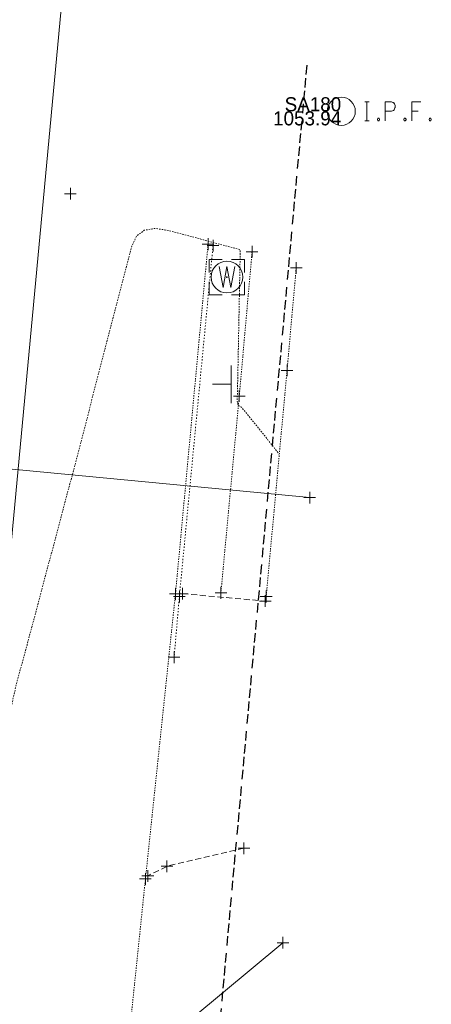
# Model space of a CAD drawing. Header units: feet. Extents: x 1620773 to 1693143, y 557267 to 607752.
# Tile 252 of 256: x 1620979 to 1621014, y 607592 to 607676. Entities that reach past the tile are written whole.
import ezdxf
from ezdxf.enums import TextEntityAlignment as Align

# ---------------------------------------------------------------- set-up
doc = ezdxf.new("R2010")
doc.units = ezdxf.units.FT
doc.header["$MEASUREMENT"] = 0
for name, pattern in [('DASHED', [0.75, 0.5, -0.25]), ('DGN Style 1', [0.16325, 0.000271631, -0.162979]), ('DGN Style 5', [0.190142, 0.081489, -0.108652]), ('elecex', [0]), ('esmtshex', [4.75, 0.8, -0.325, -0.325, 0.8, -0.3, 0.8, -0.3, 0.8, -0.3]), ('HIDDEN2', [0.1875, 0.125, -0.0625]), ('sanex', [0]), ('waterex', [0])]:
    doc.linetypes.add(name, pattern=pattern)
doc.layers.add('DT_X_Contour_Minor', color=1, linetype='HIDDEN2', lineweight=9, transparency=0.5)
doc.layers.add('SV_X_Shot_Marker (Construction)', color=40, linetype='Continuous', lineweight=0, transparency=0.5)
for name, color, linetype, lineweight in [('PV_X_Curb', 120, 'DGN Style 1', 0), ('PV_X_Driveway', 1, 'DASHED', 0), ('PV_X_Shoulder_Aggregate', 30, 'DGN Style 5', 0), ('PV_X_Walk', 120, 'DGN Style 5', 0), ('RW_X_Esmt_SH', 6, 'esmtshex', 30), ('SN_X_Public', 3, 'Continuous', 0), ('SV_X_Mon_Cells_Found', 7, 'Continuous', 0), ('SV_X_Text_Elevation', 93, 'Continuous', 0), ('SV_X_Text_Name', 61, 'Continuous', 0), ('UT_X_Electric', 1, 'elecex', 0), ('UT_X_Sanitary_Line', 3, 'sanex', 0), ('UT_X_Water', 133, 'waterex', 0), ('UT_X_Water_Cells', 133, 'Continuous', 0), ('UT_X_Water_Cells (Construction)', 133, 'Continuous', 0)]:
    doc.layers.add(name, color=color, linetype=linetype, lineweight=lineweight)
doc.styles.add('Style-font30', font='font30.shx')

# ---------------------------------------------------------------- blocks, each defined once
blk = doc.blocks.new('IPF')
at = {"layer": 'SV_X_Mon_Cells_Found', "color": 7, "linetype": 'Continuous', "lineweight": 0, "flags": 128}
for points in [[(0.1007, 0.04), (0.1184, 0.04)], [(0.1095, -0.04), (0.1095, 0.04)], [(0.1878, -0.04), (0.1878, 0.04), (0.2143, 0.04), (0.217, 0.0394), (0.2209, 0.0381), (0.2225, 0.0368), (0.2242, 0.0356), (0.2264, 0.0324), (0.228, 0.0293), (0.2291, 0.0242), (0.2291, 0.0167), (0.2286, 0.0142), (0.2275, 0.0104), (0.2253, 0.006), (0.2231, 0.0041), (0.2214, 0.0028), (0.2187, 0.0016), (0.2143, 0.0009), (0.1878, 0.0009)], [(0.3383, 0.04), (0.3002, 0.04), (0.3002, -0.04)], [(0.3002, 0.0009), (0.3272, 0.0009)], [(0.1007, -0.04), (0.1184, -0.04)], [(0.1575, -0.0293), (0.1602, -0.0293), (0.1619, -0.0305), (0.1635, -0.0331), (0.1635, -0.0362), (0.1619, -0.0387), (0.1602, -0.04), (0.1575, -0.04), (0.1558, -0.0387), (0.1542, -0.0362), (0.1542, -0.0331), (0.1558, -0.0305), (0.1575, -0.0293)], [(0.2699, -0.0293), (0.2727, -0.0293), (0.2743, -0.0305), (0.276, -0.0331), (0.276, -0.0362), (0.2743, -0.0387), (0.2727, -0.04), (0.2699, -0.04), (0.2683, -0.0387), (0.2666, -0.0362), (0.2666, -0.0331), (0.2683, -0.0305), (0.2699, -0.0293)], [(0.3774, -0.0293), (0.3801, -0.0293), (0.3818, -0.0305), (0.3835, -0.0331), (0.3835, -0.0362), (0.3818, -0.0387), (0.3801, -0.04), (0.3774, -0.04), (0.3757, -0.0387), (0.3741, -0.0362), (0.3741, -0.0331), (0.3757, -0.0305), (0.3774, -0.0293)]]:
    blk.add_lwpolyline(points, dxfattribs=at)
at = {"layer": 'SV_X_Mon_Cells_Found', "color": 7, "linetype": 'Continuous', "lineweight": 0}
blk.add_circle((0, 0), 0.06, dxfattribs=at)
blk = doc.blocks.new('IPF_5')
at = {"layer": 'SV_X_Mon_Cells_Found', "color": 7, "linetype": 'Continuous', "lineweight": 0, "flags": 128}
for points in [[(0.1007, 0.04), (0.1184, 0.04)], [(0.1095, -0.04), (0.1095, 0.04)], [(0.1878, -0.04), (0.1878, 0.04), (0.2143, 0.04), (0.217, 0.0394), (0.2209, 0.0381), (0.2225, 0.0368), (0.2242, 0.0356), (0.2264, 0.0324), (0.228, 0.0293), (0.2291, 0.0242), (0.2291, 0.0167), (0.2286, 0.0142), (0.2275, 0.0104), (0.2253, 0.006), (0.2231, 0.0041), (0.2214, 0.0028), (0.2187, 0.0016), (0.2143, 0.0009), (0.1878, 0.0009)], [(0.3383, 0.04), (0.3002, 0.04), (0.3002, -0.04)], [(0.3002, 0.0009), (0.3272, 0.0009)], [(0.1007, -0.04), (0.1184, -0.04)], [(0.1575, -0.0293), (0.1602, -0.0293), (0.1619, -0.0305), (0.1635, -0.0331), (0.1635, -0.0362), (0.1619, -0.0387), (0.1602, -0.04), (0.1575, -0.04), (0.1558, -0.0387), (0.1542, -0.0362), (0.1542, -0.0331), (0.1558, -0.0305), (0.1575, -0.0293)], [(0.2699, -0.0293), (0.2727, -0.0293), (0.2743, -0.0305), (0.276, -0.0331), (0.276, -0.0362), (0.2743, -0.0387), (0.2727, -0.04), (0.2699, -0.04), (0.2683, -0.0387), (0.2666, -0.0362), (0.2666, -0.0331), (0.2683, -0.0305), (0.2699, -0.0293)], [(0.3774, -0.0293), (0.3801, -0.0293), (0.3818, -0.0305), (0.3835, -0.0331), (0.3835, -0.0362), (0.3818, -0.0387), (0.3801, -0.04), (0.3774, -0.04), (0.3757, -0.0387), (0.3741, -0.0362), (0.3741, -0.0331), (0.3757, -0.0305), (0.3774, -0.0293)]]:
    blk.add_lwpolyline(points, dxfattribs=at)
at = {"layer": 'SV_X_Mon_Cells_Found', "color": 7, "linetype": 'Continuous', "lineweight": 0}
blk.add_circle((0, 0), 0.06, dxfattribs=at)
blk = doc.blocks.new('SVPT_269')
at = {"layer": 'SV_X_Shot_Marker (Construction)', "transparency": 33554495}
for p, q in [((-0.025, 0), (0.025, 0)), ((0, 0.025), (0, -0.025))]:
    blk.add_line(p, q, dxfattribs=at)
blk.add_point((0, 0), dxfattribs=at)
blk = doc.blocks.new('SGN1P_3')
at = {"layer": 'SN_X_Public', "color": 3, "linetype": 'Continuous', "lineweight": 0}
for p, q in [((0, 0.08), (0, -0.08)), ((0, 0), (-0.08, 0))]:
    blk.add_line(p, q, dxfattribs=at)
blk = doc.blocks.new('WM')
at = {"layer": 'UT_X_Water_Cells', "color": 133, "linetype": 'Continuous', "lineweight": 0, "flags": 128}
for points in [[(-0.02, 0.075), (-0.075, 0.075), (-0.075, 0.02)], [(-0.0333, 0.045), (-0.0167, -0.045), (0, 0.045), (0.0167, -0.045), (0.0333, 0.045)], [(0.075, 0.02), (0.075, 0.075), (0.02, 0.075)], [(-0.075, -0.02), (-0.075, -0.075), (-0.02, -0.075)], [(0.02, -0.075), (0.075, -0.075), (0.075, -0.02)]]:
    blk.add_lwpolyline(points, dxfattribs=at)
at = {"layer": 'UT_X_Water_Cells', "color": 133, "linetype": 'Continuous', "lineweight": 0}
blk.add_circle((0, 0), 0.0675, dxfattribs=at)
at = {"layer": 'UT_X_Water_Cells (Construction)', "color": 133, "linetype": 'Continuous', "lineweight": 30}
blk.add_point((0, 0), dxfattribs=at)
blk = doc.blocks.new('SVPT_270')
at = {"layer": 'SV_X_Shot_Marker (Construction)', "transparency": 33554495}
for p, q in [((-0.025, 0), (0.025, 0)), ((0, 0.025), (0, -0.025))]:
    blk.add_line(p, q, dxfattribs=at)
blk.add_point((0, 0), dxfattribs=at)
blk = doc.blocks.new('SVPT_271')
at = {"layer": 'SV_X_Shot_Marker (Construction)', "transparency": 33554495}
for p, q in [((-0.025, 0), (0.025, 0)), ((0, 0.025), (0, -0.025))]:
    blk.add_line(p, q, dxfattribs=at)
blk.add_point((0, 0), dxfattribs=at)
blk = doc.blocks.new('SVPT_272')
at = {"layer": 'SV_X_Shot_Marker (Construction)', "transparency": 33554495}
for p, q in [((-0.025, 0), (0.025, 0)), ((0, 0.025), (0, -0.025))]:
    blk.add_line(p, q, dxfattribs=at)
blk.add_point((0, 0), dxfattribs=at)
blk = doc.blocks.new('SVPT_273')
at = {"layer": 'SV_X_Shot_Marker (Construction)', "transparency": 33554495}
for p, q in [((-0.025, 0), (0.025, 0)), ((0, 0.025), (0, -0.025))]:
    blk.add_line(p, q, dxfattribs=at)
blk.add_point((0, 0), dxfattribs=at)
blk = doc.blocks.new('SVPT_274')
at = {"layer": 'SV_X_Shot_Marker (Construction)', "transparency": 33554495}
for p, q in [((-0.025, 0), (0.025, 0)), ((0, 0.025), (0, -0.025))]:
    blk.add_line(p, q, dxfattribs=at)
blk.add_point((0, 0), dxfattribs=at)
blk = doc.blocks.new('SVPT_275')
at = {"layer": 'SV_X_Shot_Marker (Construction)', "transparency": 33554495}
for p, q in [((-0.025, 0), (0.025, 0)), ((0, 0.025), (0, -0.025))]:
    blk.add_line(p, q, dxfattribs=at)
blk.add_point((0, 0), dxfattribs=at)
blk = doc.blocks.new('SVPT_276')
at = {"layer": 'SV_X_Shot_Marker (Construction)', "transparency": 33554495}
for p, q in [((-0.025, 0), (0.025, 0)), ((0, 0.025), (0, -0.025))]:
    blk.add_line(p, q, dxfattribs=at)
blk.add_point((0, 0), dxfattribs=at)
blk = doc.blocks.new('SVPT_277')
at = {"layer": 'SV_X_Shot_Marker (Construction)', "transparency": 33554495}
for p, q in [((0, 0.025), (0, -0.025)), ((-0.025, 0), (0.025, 0))]:
    blk.add_line(p, q, dxfattribs=at)
blk.add_point((0, 0), dxfattribs=at)
blk = doc.blocks.new('SVPT_278')
at = {"layer": 'SV_X_Shot_Marker (Construction)', "transparency": 33554495}
for p, q in [((-0.025, 0), (0.025, 0)), ((0, 0.025), (0, -0.025))]:
    blk.add_line(p, q, dxfattribs=at)
blk.add_point((0, 0), dxfattribs=at)
blk = doc.blocks.new('SVPT_279')
at = {"layer": 'SV_X_Shot_Marker (Construction)', "transparency": 33554495}
for p, q in [((-0.025, 0), (0.025, 0)), ((0, 0.025), (0, -0.025))]:
    blk.add_line(p, q, dxfattribs=at)
blk.add_point((0, 0), dxfattribs=at)
blk = doc.blocks.new('SVPT_280')
at = {"layer": 'SV_X_Shot_Marker (Construction)', "transparency": 33554495}
for p, q in [((-0.025, 0), (0.025, 0)), ((0, 0.025), (0, -0.025))]:
    blk.add_line(p, q, dxfattribs=at)
blk.add_point((0, 0), dxfattribs=at)
blk = doc.blocks.new('SVPT_281')
at = {"layer": 'SV_X_Shot_Marker (Construction)', "transparency": 33554495}
for p, q in [((-0.025, 0), (0.025, 0)), ((0, 0.025), (0, -0.025))]:
    blk.add_line(p, q, dxfattribs=at)
blk.add_point((0, 0), dxfattribs=at)
blk = doc.blocks.new('SVPT_282')
at = {"layer": 'SV_X_Shot_Marker (Construction)', "transparency": 33554495}
for p, q in [((-0.025, 0), (0.025, 0)), ((0, 0.025), (0, -0.025))]:
    blk.add_line(p, q, dxfattribs=at)
blk.add_point((0, 0), dxfattribs=at)
blk = doc.blocks.new('SVPT_283')
at = {"layer": 'SV_X_Shot_Marker (Construction)', "transparency": 33554495}
for p, q in [((-0.025, 0), (0.025, 0)), ((0, 0.025), (0, -0.025))]:
    blk.add_line(p, q, dxfattribs=at)
blk.add_point((0, 0), dxfattribs=at)
blk = doc.blocks.new('SVPT_284')
at = {"layer": 'SV_X_Shot_Marker (Construction)', "transparency": 33554495}
for p, q in [((-0.025, 0), (0.025, 0)), ((0, 0.025), (0, -0.025))]:
    blk.add_line(p, q, dxfattribs=at)
blk.add_point((0, 0), dxfattribs=at)
blk = doc.blocks.new('SVPT_285')
at = {"layer": 'SV_X_Shot_Marker (Construction)', "transparency": 33554495}
for p, q in [((-0.025, 0), (0.025, 0)), ((0, 0.025), (0, -0.025))]:
    blk.add_line(p, q, dxfattribs=at)
blk.add_point((0, 0), dxfattribs=at)
blk = doc.blocks.new('SVPT_286')
at = {"layer": 'SV_X_Shot_Marker (Construction)', "transparency": 33554495}
for p, q in [((-0.025, 0), (0.025, 0)), ((0, 0.025), (0, -0.025))]:
    blk.add_line(p, q, dxfattribs=at)
blk.add_point((0, 0), dxfattribs=at)
blk = doc.blocks.new('SVPT_897')
at = {"layer": 'SV_X_Shot_Marker (Construction)', "transparency": 33554495}
for p, q in [((-0.025, 0), (0.025, 0)), ((0, 0.025), (0, -0.025))]:
    blk.add_line(p, q, dxfattribs=at)
blk.add_point((0, 0), dxfattribs=at)
blk = doc.blocks.new('SVPT_1073')
at = {"layer": 'SV_X_Shot_Marker (Construction)', "transparency": 33554495}
for p, q in [((-0.025, 0), (0.025, 0)), ((0, 0.025), (0, -0.025))]:
    blk.add_line(p, q, dxfattribs=at)
blk.add_point((0, 0), dxfattribs=at)

msp = doc.modelspace()

# ---------------------------------------------------------------- linework, layer by layer
at = {"layer": 'DT_X_Contour_Minor', "transparency": 33554559, "elevation": 1054, "flags": 128}
msp.add_lwpolyline([(1620929.145, 607552.672), (1620929.377, 607552.58), (1620929.628, 607552.45), (1620930.28, 607552.098), (1620931.334, 607551.525), (1620932.79, 607550.731), (1620937.208, 607548.318), (1620938.664, 607547.538), (1620939.716, 607547.007), (1620940.365, 607546.726), (1620940.61, 607546.694), (1620940.816, 607547.126), (1620941.067, 607547.628), (1620941.176, 607547.778), (1620941.394, 607548.011), (1620941.721, 607548.328), (1620942.158, 607548.728), (1620944.453, 607550.792), (1620946.366, 607563.637), (1620946.726, 607566.058), (1620946.988, 607567.816), (1620947.151, 607568.91), (1620947.216, 607569.341), (1620947.257, 607569.606), (1620947.272, 607569.705), (1620947.286, 607569.804), (1620947.299, 607569.901), (1620947.311, 607569.997), (1620947.343, 607570.252), (1620947.355, 607570.379), (1620947.367, 607570.568), (1620947.38, 607570.818), (1620947.393, 607571.131), (1620947.429, 607572.046), (1620947.473, 607572.535), (1620947.58, 607573.316), (1620947.749, 607574.387), (1620947.98, 607575.75), (1620948.678, 607579.772), (1620948.891, 607581.312), (1620949.004, 607582.914), (1620949.018, 607584.579), (1620948.933, 607586.307), (1620948.304, 607594.518), (1620947.82, 607596.897), (1620947.726, 607597.344), (1620947.65, 607597.667), (1620947.593, 607597.865), (1620947.554, 607597.939), (1620947.477, 607597.97), (1620947.42, 607597.986), (1620947.31, 607598.012), (1620947.147, 607598.047), (1620946.929, 607598.091), (1620945.789, 607598.32), (1620943.557, 607606.601), (1620943.136, 607608.173), (1620942.828, 607609.338), (1620942.634, 607610.098), (1620942.553, 607610.452), (1620942.49, 607610.853), (1620942.475, 607610.993), (1620942.481, 607611.11), (1620942.506, 607611.205), (1620942.55, 607611.278), (1620942.695, 607611.443), (1620942.88, 607611.698), (1620943.33, 607612.34), (1620944.042, 607613.368), (1620945.018, 607614.783), (1620947.972, 607619.072), (1620948.996, 607620.661), (1620949.85, 607622.213), (1620950.536, 607623.727), (1620951.053, 607625.203), (1620952.205, 607629.088), (1620952.617, 607630.43), (1620952.989, 607631.541), (1620953.321, 607632.421), (1620953.612, 607633.07), (1620954.335, 607634.493), (1620954.579, 607634.971), (1620954.769, 607635.339), (1620954.904, 607635.596), (1620954.985, 607635.742), (1620955.128, 607635.985), (1620955.181, 607636.11), (1620955.234, 607636.305), (1620955.286, 607636.568), (1620955.338, 607636.9), (1620955.476, 607637.878), (1620955.532, 607638.239), (1620955.597, 607638.591), (1620955.671, 607638.932), (1620955.754, 607639.263), (1620956.164, 607640.782), (1620958.405, 607636.014), (1620958.853, 607635.008), (1620959.238, 607634.032), (1620959.56, 607633.088), (1620959.817, 607632.174), (1620960.42, 607629.78), (1620960.683, 607628.773), (1620961.02, 607627.549), (1620961.43, 607626.107), (1620961.914, 607624.447), (1620963.302, 607619.732), (1620963.765, 607618.15), (1620964.115, 607616.942), (1620964.351, 607616.107), (1620964.473, 607615.645), (1620964.647, 607614.91), (1620964.715, 607614.57), (1620964.788, 607614.102), (1620964.867, 607613.504), (1620964.951, 607612.778), (1620965.181, 607610.67), (1620965.348, 607609.645), (1620965.673, 607608.15), (1620966.158, 607606.186), (1620966.802, 607603.752), (1620968.732, 607596.634), (1620969.367, 607594.285), (1620969.825, 607592.575), (1620970.106, 607591.504), (1620970.21, 607591.073), (1620970.251, 607590.775), (1620970.272, 607590.661), (1620970.304, 607590.542), (1620970.347, 607590.418), (1620970.402, 607590.29), (1620970.682, 607589.679), (1620970.98, 607590.586), (1620971.037, 607590.761), (1620971.082, 607590.897), (1620971.113, 607590.994), (1620971.132, 607591.052), (1620971.165, 607591.155), (1620971.296, 607591.588), (1620971.667, 607592.808), (1620972.276, 607594.817), (1620973.124, 607597.614), (1620975.703, 607606.123), (1620976.576, 607609.038), (1620977.259, 607611.4), (1620977.753, 607613.211), (1620978.057, 607614.47), (1620978.617, 607617.09), (1620978.816, 607618.003), (1620978.992, 607618.776), (1620979.146, 607619.41), (1620979.277, 607619.905), (1620979.598, 607621.037), (1620979.712, 607621.442), (1620979.813, 607621.807), (1620979.901, 607622.131), (1620979.976, 607622.416), (1620980.159, 607623.123), (1620980.293, 607623.631), (1620980.556, 607624.626), (1620980.95, 607626.109), (1620981.474, 607628.078), (1620983.045, 607633.98), (1620983.624, 607636.166), (1620984.185, 607638.297), (1620984.726, 607640.373), (1620985.249, 607642.396), (1620986.618, 607647.715), (1620987.101, 607649.587), (1620987.522, 607651.214), (1620987.882, 607652.595), (1620988.18, 607653.731), (1620988.895, 607656.434), (1620989.292, 607657.277), (1620989.947, 607657.779), (1620990.86, 607657.94), (1620992.032, 607657.761), (1620995.501, 607656.828), (1620996.64, 607656.521), (1620997.455, 607656.301), (1620997.945, 607656.168), (1620998.111, 607656.121), (1620998.122, 607656.113), (1620998.121, 607655.892), (1620998.111, 607655.236), (1620998.091, 607654.144), (1620998.061, 607652.616), (1620997.97, 607647.962), (1620997.939, 607646.411), (1620997.915, 607645.247), (1620997.899, 607644.47), (1620997.889, 607644.08), (1620997.873, 607643.558), (1620997.869, 607643.379), (1620997.871, 607643.235), (1620997.879, 607643.126), (1620997.892, 607643.051), (1620997.964, 607642.782), (1620998.099, 607642.807), (1620998.186, 607642.734), (1620998.389, 607642.506), (1620998.709, 607642.122), (1620999.146, 607641.582), (1621001.454, 607638.698)], dxfattribs=at)
at = {"layer": 'PV_X_Curb', "flags": 128}
msp.add_lwpolyline([(1620995.811, 607656.471), (1620992.942, 607626.553), (1620992.497, 607621.385)], dxfattribs=at)
at = {"layer": 'PV_X_Driveway', "flags": 128}
for points in [[(1620993.203, 607626.805), (1621000.257, 607626.169)], [(1620998.437, 607605.104), (1620991.887, 607603.57), (1620990.259, 607602.748)]]:
    msp.add_lwpolyline(points, dxfattribs=at)
at = {"layer": 'PV_X_Shoulder_Aggregate', "flags": 128}
msp.add_lwpolyline([(1620995.386, 607656.598), (1620992.613, 607626.79), (1620990.055, 607602.495), (1620988.604, 607588.466), (1620985.613, 607559.047), (1620982.735, 607530.902), (1620981.493, 607517.26), (1620980.043, 607517.354), (1620979.743, 607515.334), (1620981.172, 607515.088), (1620978.697, 607488.779), (1620977.425, 607473.008), (1620975.325, 607454.914), (1620974.947, 607451.559), (1620972.607, 607429.07), (1620970.013, 607405.65), (1620968.822, 607392.702)], dxfattribs=at)
at = {"layer": 'PV_X_Walk', "flags": 128}
for points in [[(1620999.135, 607655.949), (1620998.045, 607643.648), (1620996.479, 607626.876)], [(1621002.892, 607654.576), (1621002.111, 607645.831), (1621000.336, 607626.565)]]:
    msp.add_lwpolyline(points, dxfattribs=at)
at = {"layer": 'RW_X_Esmt_SH'}
msp.add_line((1620983.14, 607443.989), (1621003.848, 607672.212), dxfattribs=at)
at = {"layer": 'UT_X_Electric', "flags": 128}
msp.add_lwpolyline([(1620991.47, 607588.503), (1621001.757, 607597.054)], dxfattribs=at)
at = {"layer": 'UT_X_Sanitary_Line'}
msp.add_line((1620962.252, 607456.532), (1620989.723, 607749.607), dxfattribs=at)
at = {"layer": 'UT_X_Water', "flags": 128}
msp.add_lwpolyline([(1620969.137, 607638.334), (1621004.047, 607634.993)], dxfattribs=at)

# ---------------------------------------------------------------- block references
at = {"layer": 'SN_X_Public', "color": 3, "linetype": 'Continuous', "lineweight": 0, "xscale": 20, "yscale": 20, "zscale": 20}
msp.add_blockref('SGN1P_3', (1620997.353, 607644.651), dxfattribs=at)
at = {"layer": 'SV_X_Mon_Cells_Found', "color": 7, "linetype": 'Continuous', "lineweight": 0, "xscale": 20, "yscale": 20, "zscale": 20}
for name in ['IPF', 'IPF_5']:
    msp.add_blockref(name, (1621006.724, 607667.922), dxfattribs=at)
at = {"layer": 'SV_X_Shot_Marker (Construction)', "transparency": 33554495, "xscale": 20, "yscale": 20, "zscale": 20}
for name, p in [('SVPT_269', (1620983.66, 607660.894)), ('SVPT_270', (1620995.386, 607656.598)), ('SVPT_271', (1620995.811, 607656.471)), ('SVPT_272', (1620999.135, 607655.949)), ('SVPT_273', (1621002.892, 607654.576)), ('SVPT_274', (1621002.111, 607645.831)), ('SVPT_275', (1620998.045, 607643.648)), ('SVPT_1073', (1621004.047, 607634.993)), ('SVPT_278', (1620992.613, 607626.79)), ('SVPT_279', (1620992.942, 607626.553)), ('SVPT_281', (1620993.203, 607626.805)), ('SVPT_277', (1620996.479, 607626.876)), ('SVPT_276', (1621000.336, 607626.565)), ('SVPT_282', (1621000.257, 607626.169)), ('SVPT_280', (1620992.497, 607621.385)), ('SVPT_283', (1620998.437, 607605.104)), ('SVPT_284', (1620991.887, 607603.57)), ('SVPT_286', (1620990.055, 607602.495)), ('SVPT_285', (1620990.259, 607602.748)), ('SVPT_897', (1621001.757, 607597.054))]:
    msp.add_blockref(name, p, dxfattribs=at)
at = {"layer": 'UT_X_Water_Cells', "color": 133, "linetype": 'Continuous', "lineweight": 0, "xscale": 20, "yscale": 20, "zscale": 20}
msp.add_blockref('WM', (1620996.994, 607653.79), dxfattribs=at)

# ---------------------------------------------------------------- texts
at = {"layer": 'SV_X_Text_Elevation', "linetype": 'Continuous', "style": 'Style-font30'}
msp.add_text('1053.94', height=1.2, dxfattribs=at).set_placement((1621006.724, 607667.922), align=Align.TOP_RIGHT)
at = {"layer": 'SV_X_Text_Name', "linetype": 'Continuous', "style": 'Style-font30'}
msp.add_text('SA180', height=1.2, dxfattribs=at).set_placement((1621006.724, 607667.922), align=Align.RIGHT)

doc.saveas('drawing.dxf')
